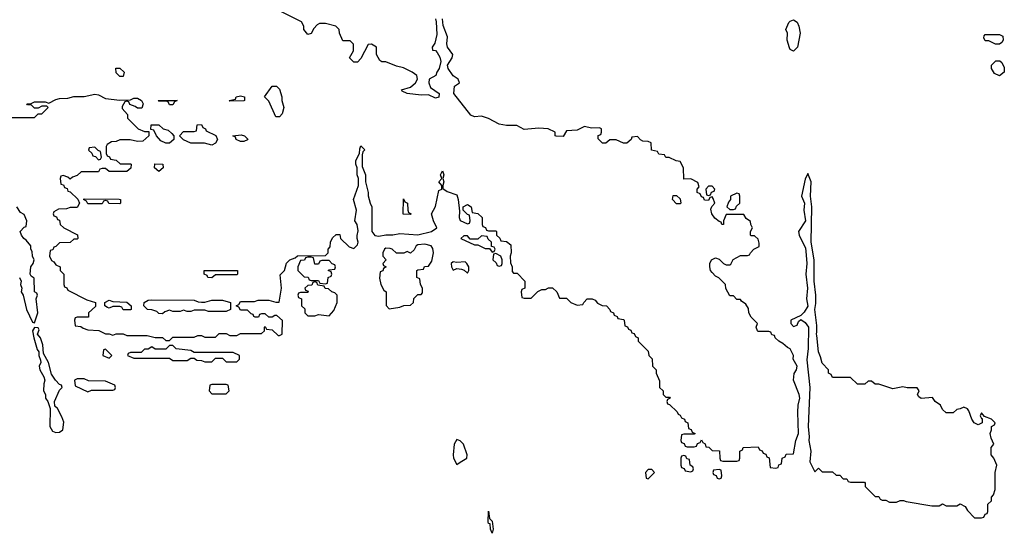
# Model space of a CAD drawing. Header units: inches. Extents: x 2735672 to 2903319, y 894031 to 1029782.
# Tile 29 of 167: x 2765506 to 2771058, y 996986 to 999886. Entities that reach past the tile are written whole.
import ezdxf

# ---------------------------------------------------------------- set-up
doc = ezdxf.new("R2010")
doc.units = ezdxf.units.IN
doc.header["$MEASUREMENT"] = 0
doc.layers.add('C7969', color=7, linetype='Continuous')
doc.layers.add('C7979', color=7, linetype='Continuous')

msp = doc.modelspace()

# ---------------------------------------------------------------- linework, layer by layer
at = {"layer": 'C7969', "color": 4, "elevation": 12}
for points in [[(2767851, 999890), (2767854.4, 999874.4), (2767858, 999802), (2767846.4, 999753.6), (2767832, 999730), (2767834, 999714), (2767850, 999712), (2767859.8, 999699.8), (2767874.8, 999674.8), (2767881, 999650), (2767871.3, 999610), (2767858, 999590), (2767852, 999570), (2767814, 999550), (2767812, 999530), (2767822.8, 999502.8), (2767871, 999470), (2767870, 999448.7), (2767850, 999442), (2767810, 999462), (2767770, 999459), (2767690, 999469), (2767663.1, 999483.1), (2767658, 999490), (2767710, 999504.7), (2767738, 999530), (2767748, 999550), (2767746, 999570), (2767718, 999590), (2767670, 999614), (2767630, 999624), (2767570, 999648.7), (2767548.7, 999648.7), (2767536.4, 999656.4), (2767518, 999690), (2767518, 999730), (2767490, 999748), (2767470, 999746), (2767430, 999666), (2767410, 999646), (2767390, 999646), (2767366, 999670), (2767388, 999710), (2767388, 999748), (2767370, 999766), (2767327.3, 999767.3), (2767308.9, 999808.9), (2767308, 999830), (2767288.9, 999848.9), (2767230, 999865.2), (2767196, 999864), (2767182.8, 999857.2), (2767164, 999836), (2767150, 999808.7), (2767130, 999802), (2767108.7, 999830), (2767108, 999850), (2767094.6, 999874.6), (2766947.3, 999947.3)], [(2765450, 999334), (2765590, 999334), (2765610, 999354), (2765630, 999354), (2765666, 999390), (2765658, 999398), (2765630, 999398), (2765610, 999386), (2765590, 999386), (2765570, 999406), (2765550, 999406), (2765546, 999410), (2765570, 999412), (2765590, 999422), (2765650, 999422), (2765670, 999414), (2765710, 999436), (2765730, 999441), (2765778, 999442), (2765811.6, 999451.6), (2765870, 999451.3), (2765930, 999464.7), (2765950, 999462), (2765990, 999441), (2766070, 999431.3), (2766130, 999434), (2766150, 999442), (2766170, 999442), (2766192, 999430), (2766202, 999410), (2766194, 999386), (2766170, 999386), (2766156.4, 999396.4), (2766127.3, 999407.3), (2766122, 999422), (2766110, 999426), (2766098, 999422), (2766083.6, 999396.4), (2766083.6, 999383.6), (2766114, 999350), (2766114, 999330), (2766174, 999270), (2766210, 999254), (2766234, 999254), (2766234, 999230), (2766199.6, 999200.4), (2766170, 999198), (2766128.4, 999208.4), (2766070, 999208), (2766050, 999198), (2766023.6, 999196.4), (2765998, 999182), (2765994, 999170), (2765994, 999130), (2765998, 999118), (2766012, 999112), (2766018, 999098), (2766050, 999092), (2766072.7, 999072.7), (2766130, 999072), (2766134, 999070), (2766132.7, 999047.3), (2766110, 999028), (2766010, 999028), (2765990, 999046), (2765970, 999046), (2765958, 999042), (2765950, 999026), (2765852.7, 999027.3), (2765830, 999006), (2765803.6, 998996.4), (2765790, 998986), (2765776.4, 998996.4), (2765750, 999006), (2765738, 999002), (2765734, 998990), (2765738, 998958), (2765752.7, 998952.7), (2765758, 998938), (2765772.7, 998932.7), (2765778, 998918), (2765790, 998914), (2765832.7, 998872.7), (2765842, 998850), (2765830, 998826), (2765790, 998826), (2765770, 998818), (2765723.6, 998816.4), (2765698, 998802), (2765694, 998790), (2765698, 998778), (2765712.7, 998772.7), (2765718, 998758), (2765730, 998754), (2765734, 998730), (2765754, 998710), (2765832, 998672), (2765834, 998650), (2765830, 998646), (2765810, 998646), (2765790, 998628), (2765730, 998626), (2765710, 998606), (2765698, 998602), (2765692.7, 998587.3), (2765678, 998582), (2765674, 998550), (2765685.4, 998525.4), (2765698, 998518), (2765710, 998502), (2765734, 998490), (2765734, 998470), (2765754, 998450), (2765754, 998390), (2765758, 998378), (2765772, 998372), (2765778, 998358), (2765883.6, 998303.6), (2765934, 998290), (2765932.7, 998267.3), (2765894, 998230), (2765892.7, 998207.3), (2765830, 998206), (2765818, 998202), (2765814, 998190), (2765818, 998158), (2765850, 998154), (2765863.6, 998143.6), (2765890, 998134), (2765951.6, 998131.6), (2765990, 998112), (2766010, 998112), (2766030, 998104.7), (2766050, 998112), (2766090, 998112), (2766110, 998102), (2766223.6, 998103.6), (2766270, 998092), (2766311.6, 998091.6), (2766330, 998074), (2766350, 998074), (2766370, 998094), (2766490, 998094), (2766510, 998102), (2766530, 998102), (2766550, 998094), (2766610, 998094), (2766630, 998114), (2766670, 998114), (2766690, 998102), (2766730, 998102), (2766750, 998114), (2766870, 998114), (2766886, 998130), (2766886, 998150), (2766890, 998154), (2766898, 998138), (2766930, 998134), (2766963.6, 998103.6), (2766970, 998102), (2766986, 998110), (2766987.3, 998187.3), (2766956.4, 998216.4), (2766943.6, 998216.4), (2766930, 998206), (2766910, 998206), (2766890, 998226), (2766870, 998226), (2766858, 998222), (2766852.7, 998207.3), (2766832.7, 998207.3), (2766826, 998210), (2766822, 998222), (2766810, 998226), (2766790, 998246), (2766750, 998246), (2766742, 998262), (2766726, 998270), (2766742, 998278), (2766750, 998294), (2766830, 998294), (2766850, 998302), (2766910, 998302), (2766950, 998291.3), (2766968, 998292), (2766981.2, 998370), (2766974, 998446), (2766998, 998470), (2767010, 998512), (2767029.1, 998530.9), (2767059, 998541), (2767072.7, 998552.7), (2767230, 998554), (2767246, 998570), (2767246, 998590), (2767256.4, 998603.6), (2767258, 998630), (2767270, 998654), (2767290, 998674), (2767310, 998674), (2767314, 998650), (2767363.6, 998603.6), (2767390, 998594), (2767410, 998614), (2767414, 998630), (2767408, 998650), (2767408.4, 998668.4), (2767414, 998694), (2767408, 998730), (2767395.3, 998750), (2767404, 998810), (2767388, 998870), (2767415.3, 998950), (2767415.3, 998990), (2767409.2, 999010), (2767408.9, 999048.9), (2767402, 999070), (2767402, 999090), (2767422, 999130), (2767423.1, 999156.9), (2767430, 999174), (2767451, 999151), (2767441, 999139), (2767436.9, 999123.1), (2767436.9, 999056.9), (2767456, 999010), (2767456, 998970), (2767471.1, 998911.1), (2767471.6, 998891.6), (2767482, 998850), (2767492, 998830), (2767491.3, 998690), (2767507.5, 998667.5), (2767530, 998662.8), (2767570, 998671.3), (2767610, 998671), (2767650, 998678), (2767750, 998671), (2767828, 998690), (2767858, 998710), (2767839, 998750), (2767828, 998790), (2767850, 998832), (2767870, 998922), (2767886, 998930), (2767886, 998950), (2767869.6, 998970), (2767886, 998990), (2767878, 999010), (2767890, 999032), (2767898, 999010), (2767892, 998990), (2767898, 998970), (2767891.3, 998950), (2767892, 998932), (2767916, 998916), (2767970, 998898), (2767978.8, 998870), (2767985.4, 998805.4), (2767984, 998770), (2767990, 998752), (2768030, 998734), (2768042, 998738), (2768046, 998750), (2768042, 998782), (2768030, 998786), (2768006, 998810), (2768006, 998830), (2768030, 998842), (2768052, 998830), (2768058, 998798), (2768090, 998792), (2768114, 998770), (2768114, 998730), (2768118, 998718), (2768132, 998712), (2768138, 998698), (2768150, 998694), (2768190, 998694), (2768194, 998690), (2768194, 998670), (2768212.7, 998652.7), (2768218, 998638), (2768250, 998634), (2768275.3, 998615.3), (2768278, 998570), (2768272, 998550), (2768272.7, 998512.7), (2768282, 998490), (2768283.6, 998463.6), (2768290, 998454), (2768310, 998454), (2768354, 998410), (2768354, 998370), (2768338, 998362), (2768334, 998350), (2768338, 998318), (2768350, 998314), (2768390, 998314), (2768428.4, 998351.6), (2768450, 998362), (2768470, 998362), (2768488, 998372), (2768510, 998372), (2768534, 998350), (2768550, 998314), (2768590, 998314), (2768614, 998290), (2768650, 998274), (2768682, 998278), (2768686, 998290), (2768706, 998310), (2768734, 998310), (2768750, 998302), (2768764.7, 998284.7), (2768790, 998272), (2768814, 998270), (2768834, 998250), (2768838, 998238), (2768854, 998230), (2768858, 998218), (2768874, 998210), (2768878, 998198), (2768910, 998194), (2768914, 998190), (2768918, 998158), (2768932.7, 998152.7), (2768938, 998138), (2768952.7, 998132.7), (2768958, 998118), (2768970, 998114), (2768978, 998098), (2768994, 998090), (2768994, 998070), (2769050, 998014), (2769054, 997990), (2769071.6, 997971.6), (2769074, 997930), (2769094, 997910), (2769094, 997890), (2769112.7, 997847.3), (2769114, 997810), (2769134, 997790), (2769134, 997770), (2769150, 997754), (2769170, 997754), (2769174, 997750), (2769158, 997742), (2769154, 997730), (2769158, 997718), (2769170, 997714), (2769212.7, 997672.7), (2769218, 997658), (2769230, 997654), (2769238, 997638), (2769254, 997630), (2769258, 997618), (2769274, 997610), (2769278, 997578), (2769292.7, 997572.7), (2769298, 997558), (2769314, 997550), (2769310, 997546), (2769250, 997546), (2769238, 997542), (2769234, 997510), (2769238, 997498), (2769252.7, 997492.7), (2769258, 997478), (2769270, 997474), (2769310, 997474), (2769322, 997478), (2769327.3, 997492.7), (2769342, 997498), (2769350, 997514), (2769358, 997498), (2769371.6, 997491.6), (2769374, 997474), (2769391.6, 997471.6), (2769410, 997454), (2769452.7, 997452.7), (2769454, 997410), (2769458, 997398), (2769470, 997394), (2769550, 997394), (2769562, 997398), (2769566, 997410), (2769566, 997450), (2769582, 997458), (2769586, 997470), (2769670, 997474), (2769678, 997458), (2769692.7, 997452.7), (2769698, 997438), (2769712.7, 997432.7), (2769718, 997418), (2769732.7, 997412.7), (2769738, 997358), (2769770, 997354), (2769782, 997358), (2769787.3, 997372.7), (2769802, 997378), (2769806, 997410), (2769822, 997418), (2769827.3, 997432.7), (2769870, 997434), (2769882, 997510), (2769896.9, 997550), (2769893.5, 997670), (2769895.8, 997710), (2769904.5, 997750), (2769900.7, 997770), (2769868.9, 997851.1), (2769872.5, 997887.5), (2769885.2, 997910), (2769889, 997930), (2769868, 997970), (2769868.7, 997990), (2769850, 998028), (2769834.6, 998034.6), (2769810, 998058), (2769786, 998070), (2769766, 998090), (2769762, 998102), (2769747.3, 998107.3), (2769742, 998122), (2769730, 998126), (2769670, 998126), (2769666, 998130), (2769658, 998150), (2769666, 998170), (2769630, 998206), (2769618, 998230), (2769614.6, 998254.6), (2769600.4, 998280.4), (2769576.4, 998296.4), (2769570, 998306), (2769550, 998306), (2769530, 998326), (2769510, 998326), (2769488.4, 998368.4), (2769486, 998390), (2769448.4, 998428.4), (2769430, 998438), (2769410, 998458), (2769402, 998470), (2769398, 998490), (2769398, 998510), (2769406, 998530), (2769430, 998542), (2769450, 998534), (2769474, 998510), (2769490, 998502), (2769510, 998502), (2769515.3, 998504.7), (2769528.7, 998531.3), (2769570, 998554), (2769610, 998554), (2769622, 998558), (2769626, 998570), (2769646, 998590), (2769675.3, 998604.7), (2769676.4, 998623.6), (2769670, 998646), (2769650, 998666), (2769630, 998666), (2769626, 998670), (2769626, 998690), (2769638, 998710), (2769628, 998730), (2769627.3, 998747.3), (2769603.1, 998763.1), (2769590, 998786), (2769490, 998786), (2769474, 998750), (2769474, 998730), (2769466, 998730), (2769462, 998742), (2769450, 998746), (2769425.6, 998765.6), (2769408.7, 998790), (2769403.1, 998816.9), (2769408, 998832), (2769426, 998850), (2769416.4, 998876.4), (2769410, 998886), (2769398, 998882), (2769390, 998866), (2769367.3, 998867.3), (2769362, 998882), (2769350, 998886), (2769342, 998902), (2769326, 998910), (2769326, 998930), (2769338, 998942), (2769330, 998966), (2769290, 998988), (2769250, 998986), (2769248, 999050), (2769230, 999086), (2769208.4, 999088.4), (2769167.3, 999107.3), (2769148.4, 999108.4), (2769142, 999122), (2769110, 999126), (2769102, 999142), (2769068.4, 999148.4), (2769066, 999190), (2769050, 999198), (2769020.4, 999200.4), (2769007.3, 999207.3), (2768990, 999226), (2768958, 999222), (2768954, 999210), (2768930, 999188), (2768910, 999188), (2768870, 999208), (2768832.7, 999207.3), (2768811.6, 999188.4), (2768791.6, 999188.4), (2768767.3, 999212.7), (2768767.3, 999232.7), (2768782, 999238), (2768786, 999250), (2768786, 999270), (2768774.6, 999274.6), (2768730, 999274), (2768690, 999282), (2768650, 999262), (2768590, 999258), (2768570, 999226), (2768530, 999228), (2768526, 999230), (2768526, 999250), (2768486, 999270), (2768432.9, 999272.9), (2768350, 999265.2), (2768308.4, 999288.4), (2768250, 999289), (2768210, 999295.3), (2768148.9, 999328.9), (2768110, 999342), (2768070, 999338), (2768050, 999346), (2767954, 999470), (2767958, 999510), (2767986, 999530), (2767978, 999550), (2767950, 999568), (2767921.2, 999610), (2767919, 999630), (2767944, 999670), (2767948.7, 999690), (2767919, 999730), (2767914, 999750), (2767919, 999790), (2767893.4, 999853.4), (2767889, 999890)], [(2770000, 998159.8), (2769989, 998250), (2769995.5, 998284.5), (2769996, 998330), (2769985.2, 998410), (2769986, 998530), (2769969.3, 998630), (2769972.7, 998830), (2769966, 998890), (2769969.2, 998970), (2769950, 999018), (2769934.4, 998985.6), (2769914.8, 998890), (2769930.8, 998850), (2769926.8, 998810), (2769936.3, 998750), (2769898, 998690), (2769902, 998670), (2769936.1, 998596.1), (2769938.7, 998578.7), (2769943.6, 998510), (2769939.5, 998450), (2769948.8, 998370), (2769942, 998310), (2769950.7, 998269.3), (2769930, 998235.3), (2769910, 998215.3), (2769854, 998190), (2769854, 998170), (2769870, 998154), (2769890, 998162), (2769898, 998182), (2769910, 998194), (2769935.9, 998175.9), (2769953, 998150), (2769952.4, 998030), (2769945.3, 997965.3), (2769960.9, 997810), (2769951.6, 997590), (2769957.6, 997530), (2769954.9, 997510), (2769966.4, 997450), (2769962, 997390), (2769970, 997371.3), (2769990, 997334), (2770000, 997344)], [(2765504.9, 998430), (2765514.8, 998410), (2765510.7, 998390), (2765517.3, 998370), (2765514, 998350), (2765524.9, 998330), (2765544, 998250), (2765578, 998178), (2765590, 998174), (2765608.7, 998230), (2765598, 998310), (2765606, 998330), (2765602, 998342), (2765588.7, 998350), (2765587.3, 998427.3), (2765570, 998438), (2765564, 998450), (2765569, 998490), (2765582, 998510), (2765588, 998530), (2765578, 998550), (2765576.4, 998576.4), (2765568, 998590), (2765568, 998610), (2765542, 998642), (2765529, 998650), (2765515.3, 998670), (2765508.7, 998690), (2765530, 998714), (2765542, 998718), (2765546, 998750), (2765530, 998786), (2765510, 998798), (2765489.2, 998829.2)], [(2770000, 998103.3), (2769999.3, 998110), (2770000, 998124.3)]]:
    msp.add_lwpolyline(points, dxfattribs=at)
at = {"layer": 'C7969', "color": 4}
for points, elevation in [([(2769870, 999708), (2769850, 999718), (2769846.6, 999726.6), (2769834, 999770), (2769835.3, 999810), (2769826, 999830), (2769842, 999870), (2769850, 999878), (2769870, 999884.7), (2769890, 999872), (2769898.8, 999850), (2769906, 999810), (2769891, 999730)], 8), ([(2766070, 999566), (2766050, 999586), (2766047.3, 999612.7), (2766070, 999612), (2766094, 999590), (2766090, 999566)], 12), ([(2766950, 999338), (2766910, 999426), (2766886, 999450), (2766930, 999511.3), (2766954, 999510), (2766970, 999494), (2766984.7, 999450), (2766984.7, 999430), (2766994.8, 999390), (2766985.4, 999354.6), (2766970, 999338)], 12), ([(2766690, 999426), (2766686, 999430), (2766722, 999438), (2766726, 999450), (2766750, 999456), (2766774, 999450), (2766774, 999430), (2766770, 999428)], 12), ([(2766350, 999406), (2766342, 999422), (2766330, 999426), (2766290, 999426), (2766286, 999430), (2766394, 999430), (2766378, 999422), (2766370, 999406)], 12), ([(2766350, 999188), (2766330, 999188.7), (2766302, 999202), (2766278, 999230), (2766262, 999262), (2766246, 999266), (2766247.3, 999292.7), (2766290, 999292), (2766314, 999270), (2766342, 999262), (2766363.6, 999243.6), (2766374, 999230), (2766374, 999210)], 12), ([(2766590, 999178), (2766548.4, 999188.4), (2766470, 999188.7), (2766428.4, 999208.4), (2766406, 999230), (2766430, 999254), (2766490, 999254), (2766502, 999258), (2766507.3, 999292.7), (2766530, 999294), (2766538, 999278), (2766554, 999270), (2766558, 999258), (2766611.3, 999231.3), (2766622, 999210), (2766610, 999188)], 12), ([(2766750, 999198), (2766726, 999210), (2766722, 999222), (2766708, 999230), (2766755.3, 999235.3), (2766774, 999230), (2766791.3, 999211.3), (2766790, 999208), (2766770, 999198)], 12), ([(2765930, 999166), (2765898, 999162), (2765894, 999150), (2765912.7, 999132.7), (2765918, 999118), (2765932.7, 999112.7), (2765950, 999094), (2765962, 999098), (2765966, 999110), (2765962, 999142), (2765947.3, 999147.3)], 12), ([(2766290, 999028.7), (2766266, 999050), (2766268.4, 999071.6), (2766312, 999070), (2766314, 999050)], 12), ([(2769410, 998946), (2769390, 998946), (2769374, 998930), (2769378, 998898), (2769390, 998894), (2769402, 998898), (2769407.3, 998912.7), (2769422, 998918), (2769426, 998930)], 12), ([(2769210, 998846), (2769186, 998870), (2769190, 998894), (2769210, 998894), (2769230, 998874), (2769234, 998850), (2769230, 998846)], 12), ([(2769550, 998906), (2769514, 998890), (2769514, 998870), (2769503.6, 998856.4), (2769494, 998830), (2769510, 998814), (2769530, 998814), (2769542, 998818), (2769547.3, 998832.7), (2769566, 998850), (2769566, 998890), (2769562, 998902)], 12), ([(2766070, 998846), (2766008, 998848), (2766002, 998862), (2765990, 998866), (2765978, 998862), (2765970, 998846), (2765890, 998846), (2765882, 998862), (2765866, 998870), (2765870, 998874), (2766067.3, 998872.7), (2766074, 998870), (2766074, 998850)], 12), ([(2767710, 998786), (2767668.4, 998788.4), (2767670, 998874), (2767678, 998858), (2767692, 998850), (2767694, 998810), (2767698, 998798), (2767714, 998790)], 12), ([(2768110, 998666), (2768090, 998646), (2768046, 998646), (2768030, 998666), (2768010, 998666), (2767994, 998650), (2768070, 998614), (2768090, 998614), (2768130, 998594), (2768154, 998594), (2768170, 998574), (2768182, 998578), (2768186, 998590), (2768182, 998602), (2768166, 998606), (2768166, 998630), (2768147.3, 998647.3), (2768142, 998662)], 12), ([(2767790, 998619), (2767750, 998615.3), (2767742, 998610), (2767730, 998586), (2767710, 998568), (2767690, 998578), (2767672, 998568), (2767630, 998568), (2767606, 998590), (2767594.6, 998594.6), (2767570, 998595.3), (2767562, 998590), (2767554, 998570), (2767554, 998550), (2767572, 998530), (2767554, 998510), (2767558, 998498), (2767572, 998490), (2767558, 998482), (2767552.7, 998467.3), (2767538, 998462), (2767534, 998426), (2767542, 998390), (2767559.6, 998359.6), (2767571.3, 998350), (2767572.7, 998272.7), (2767590, 998254), (2767650, 998262), (2767672.7, 998272.7), (2767710, 998274), (2767726, 998290), (2767727.3, 998312.7), (2767750, 998334), (2767770, 998334), (2767776.4, 998343.6), (2767778, 998370), (2767766, 998390), (2767762, 998422), (2767746, 998430), (2767746, 998470), (2767750, 998474), (2767782, 998478), (2767788.4, 998491.6), (2767810, 998494), (2767830, 998522), (2767839, 998570), (2767834.6, 998594.6), (2767826, 998610)], 12), ([(2767150, 998546), (2767130, 998546), (2767118, 998542), (2767111.6, 998528.4), (2767090, 998526), (2767074, 998490), (2767074, 998470), (2767110, 998434), (2767131.6, 998431.6), (2767138, 998418), (2767150, 998414), (2767190, 998414), (2767198, 998398), (2767230, 998394), (2767242, 998398), (2767246, 998430), (2767262, 998438), (2767266, 998450), (2767262, 998462), (2767246, 998470), (2767250, 998474), (2767282, 998478), (2767286, 998490), (2767282, 998502), (2767267.3, 998507.3), (2767250, 998526), (2767210, 998526), (2767198, 998522), (2767190, 998506), (2767170, 998506), (2767162, 998542)], 12), ([(2768190, 998566), (2768178, 998562), (2768174, 998530), (2768192.7, 998512.7), (2768198, 998498), (2768210, 998494), (2768222, 998498), (2768226, 998510), (2768226, 998530), (2768218, 998550)], 12), ([(2767950, 998519.3), (2767938.8, 998510), (2767940.7, 998490), (2767950, 998471.3), (2767970, 998481), (2767996.9, 998476.9), (2768012, 998472), (2768030, 998454), (2768038, 998470), (2768038, 998490), (2768028, 998510), (2768018, 998518), (2767970, 998515.1)], 12), ([(2766590, 998428), (2766566, 998430), (2766562, 998442), (2766546, 998450), (2766546, 998470), (2766734, 998470), (2766734, 998450), (2766730, 998446), (2766610, 998446)], 12), ([(2767170, 998406), (2767158, 998402), (2767152.7, 998387.3), (2767130, 998386), (2767114, 998370), (2767118, 998358), (2767132.7, 998352.7), (2767130, 998346), (2767090, 998346), (2767078, 998342), (2767074, 998330), (2767078, 998318), (2767094, 998310), (2767094, 998270), (2767112.7, 998252.7), (2767114, 998230), (2767130, 998214), (2767170, 998214), (2767190, 998222), (2767250, 998214), (2767276.4, 998243.6), (2767295.3, 998290), (2767295.3, 998330), (2767283.1, 998343.1), (2767266, 998350), (2767247.3, 998367.3), (2767228.4, 998368.4), (2767222, 998382), (2767187.3, 998387.3), (2767182, 998402)], 12), ([(2766130, 998248), (2766088.4, 998248.4), (2766082, 998262), (2766070, 998266), (2766030, 998266), (2766010, 998258), (2766000.4, 998260.4), (2765986, 998270), (2765986, 998290), (2766010, 998302), (2766030, 998294), (2766110, 998292), (2766134, 998270), (2766134, 998250)], 12), ([(2766530, 998292), (2766550, 998292), (2766590, 998302), (2766650, 998302), (2766694, 998290), (2766694, 998250), (2766670, 998238), (2766570, 998238), (2766550, 998246), (2766490, 998246), (2766470, 998238), (2766450, 998238), (2766430, 998246), (2766410, 998238), (2766370, 998238), (2766350, 998246), (2766323.6, 998236.4), (2766310, 998226), (2766290, 998228), (2766279, 998239), (2766250, 998248.7), (2766226, 998250), (2766206, 998270), (2766208, 998290), (2766230, 998302), (2766250, 998304.7), (2766490, 998302), (2766512.7, 998292.7)], 12), ([(2765590, 998148), (2765578, 998130), (2765584.7, 998090), (2765604.7, 998024.7), (2765614, 998010), (2765614, 997990), (2765623.6, 997963.6), (2765624.7, 997950), (2765616, 997930), (2765618.8, 997910), (2765641, 997870), (2765646.8, 997850), (2765641, 997830), (2765640.7, 997790), (2765650.7, 997770), (2765651, 997750), (2765664.7, 997730), (2765678, 997690), (2765675.5, 997590), (2765690, 997562.8), (2765710, 997555.5), (2765730, 997557.3), (2765749.3, 997570.7), (2765753.6, 997613.6), (2765744, 997644), (2765718, 997690), (2765704, 997704), (2765702, 997730), (2765730, 997794), (2765746, 997810), (2765742, 997822), (2765730, 997826), (2765708, 997850), (2765685.2, 997885.2), (2765668.7, 997950), (2765640.4, 998000.4), (2765635.3, 998050), (2765622, 998090), (2765606, 998110), (2765614.6, 998134.6), (2765610, 998146)], 12), ([(2766370, 998046), (2766350, 998046), (2766330, 998026), (2766270, 998026), (2766250, 998038), (2766230, 998026), (2766210, 998026), (2766190, 998006), (2766130, 998006), (2766118, 998002), (2766114, 997990), (2766150, 997974), (2766350, 997974), (2766370, 997962), (2766450, 997962), (2766470, 997974), (2766490, 997974), (2766503.6, 997963.6), (2766530, 997962), (2766550, 997954), (2766590, 997954), (2766610, 997974), (2766650, 997974), (2766670, 997954), (2766730, 997954), (2766746, 997970), (2766746, 997990), (2766710, 998006), (2766490, 998006), (2766470, 998018), (2766388.4, 998028.4)], 12), ([(2765990, 998026), (2765978, 998022), (2765974, 997990), (2766010, 997974), (2766026, 997990)], 12), ([(2765870, 997858), (2765830, 997858), (2765814, 997850), (2765818, 997818), (2765890, 997784.7), (2765910, 997794), (2766030, 997794), (2766042, 997798), (2766046, 997810), (2766042, 997822), (2765990, 997846), (2765892.7, 997847.3)], 12), ([(2766670, 997826), (2766590, 997826), (2766578, 997822), (2766574, 997790), (2766590, 997774), (2766670, 997774), (2766686, 997790), (2766682, 997822)], 12), ([(2767970, 997515.3), (2767956.3, 997490), (2767950.4, 997430), (2767952.4, 997410), (2767970, 997374.8), (2767990, 997387.3), (2768028, 997410), (2768028.7, 997430), (2768008.7, 997490), (2767990, 997508.7)], 12), ([(2769250, 997426), (2769238, 997422), (2769234, 997410), (2769234, 997370), (2769238, 997358), (2769252.7, 997352.7), (2769258, 997338), (2769290, 997334), (2769302, 997338), (2769306, 997350), (2769302, 997362), (2769286, 997370), (2769282, 997402), (2769267.3, 997407.3), (2769262, 997422)], 12), ([(2769070, 997346), (2769050, 997346), (2769034, 997330), (2769038, 997298), (2769050, 997294), (2769086, 997330)], 12), ([(2769450, 997346), (2769418, 997342), (2769414, 997330), (2769418, 997318), (2769432.7, 997312.7), (2769438, 997298), (2769450, 997294), (2769462, 997298), (2769466, 997310), (2769462, 997342)], 12), ([(2768170, 996986), (2768161.2, 997010), (2768159, 997039), (2768150, 997042), (2768146.6, 997050), (2768150, 997112), (2768154, 997070), (2768170, 997054), (2768176.3, 997010)], 8)]:
    msp.add_lwpolyline(points, close=True, dxfattribs=dict(at, elevation=elevation))
at = {"layer": 'C7979', "color": 4, "elevation": 8}
for points in [[(2771030, 999748), (2771008.4, 999748.4), (2770970, 999766), (2770950, 999766), (2770943.1, 999783.1), (2770944.7, 999795.3), (2770950, 999802), (2771030, 999802), (2771050, 999792), (2771052, 999770), (2771043.6, 999756.4)], [(2771030, 999568), (2771002, 999582), (2770986, 999610), (2770986, 999630), (2771010, 999654), (2771032.7, 999652.7), (2771043.6, 999643.6), (2771056.9, 999616.9), (2771058, 999590)]]:
    msp.add_lwpolyline(points, close=True, dxfattribs=at)
at = {"layer": 'C7979', "color": 4, "elevation": 12}
for points in [[(2770000, 998124.3), (2770001.2, 998150), (2770000, 998159.8)], [(2770000, 997344), (2770010, 997354), (2770030, 997334), (2770090, 997334), (2770110, 997314), (2770130, 997314), (2770150, 997294), (2770170, 997294), (2770178, 997278), (2770190, 997274), (2770270, 997274), (2770274, 997270), (2770274, 997250), (2770330, 997194), (2770350, 997194), (2770358, 997178), (2770370, 997174), (2770390, 997174), (2770410, 997162), (2770450, 997162), (2770470, 997172), (2770490, 997172), (2770505.4, 997165.4), (2770650, 997142), (2770690, 997142), (2770710, 997152), (2770730, 997142), (2770790, 997142), (2770810, 997152), (2770836.9, 997136.9), (2770850, 997114), (2770890, 997074), (2770930, 997074), (2770942, 997078), (2770950, 997094), (2770962, 997098), (2770966, 997110), (2770966, 997150), (2770986, 997170), (2770986, 997190), (2770996.4, 997203.6), (2771007.3, 997232.7), (2771006, 997330), (2771015.3, 997370), (2770998, 997410), (2770984, 997430), (2770984, 997470), (2770998, 997490), (2770983.1, 997523.1), (2770978, 997550), (2770986, 997570), (2770986, 997590), (2771002, 997598), (2771006, 997610), (2770986, 997630), (2770946, 997646), (2770930, 997666), (2770922, 997650), (2770930, 997634), (2770934, 997634), (2770934, 997610), (2770910, 997598), (2770888.9, 997608.9), (2770875.3, 997630), (2770858, 997678), (2770850, 997688), (2770830, 997698), (2770810, 997688), (2770790, 997686), (2770770, 997666), (2770730, 997666), (2770710, 997686), (2770698, 997710), (2770668, 997730), (2770653.6, 997753.6), (2770590, 997748), (2770576.4, 997756.4), (2770568, 997770), (2770578, 997790), (2770567.3, 997807.3), (2770510, 997808), (2770486, 997814), (2770430, 997802), (2770350, 997828.7), (2770328.9, 997828.9), (2770310, 997846), (2770290, 997846), (2770271.1, 997828.9), (2770230, 997828), (2770190, 997866), (2770090, 997866), (2770082, 997882), (2770066, 997890), (2770066, 997910), (2770030, 997946), (2770022, 997982), (2770009.3, 998010), (2770000, 998103.3)]]:
    msp.add_lwpolyline(points, dxfattribs=at)

doc.saveas('drawing.dxf')
